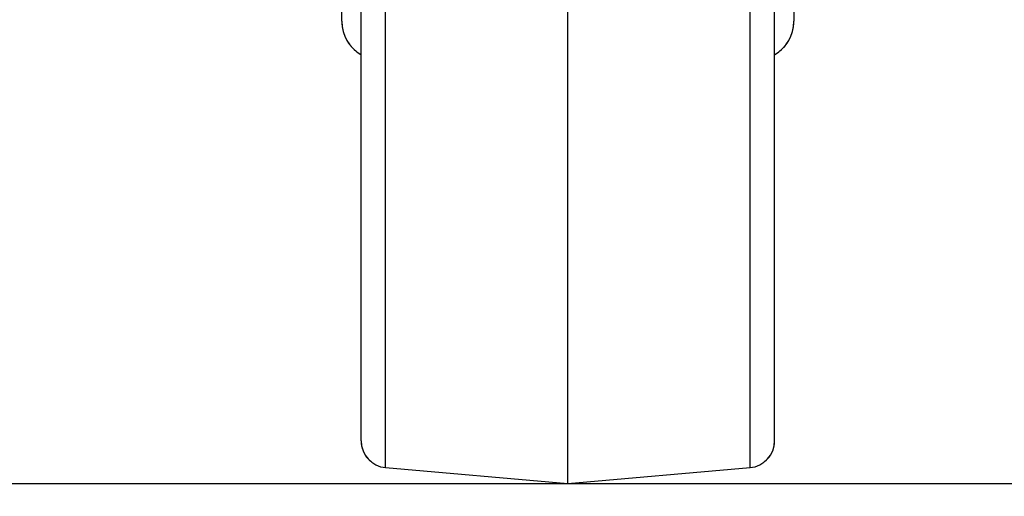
# Paper-space layout 'Sheet9' of a CAD drawing. Header units: inches. Extents: x 2.34 to 9.39, y 0.52 to 7.47.
# Tile 4 of 32: x 4.15 to 4.41, y 1.98 to 2.11. Entities that reach past the tile are written whole.
import ezdxf

# ---------------------------------------------------------------- set-up
doc = ezdxf.new("R2010")
doc.units = ezdxf.units.IN
doc.header["$MEASUREMENT"] = 0
doc.linetypes.add('PHANTOM', pattern=[0.5, 0.25, -0.05, 0.05, -0.05, 0.05, -0.05])
doc.layers.add('FORMAT', color=7, linetype='Continuous')
doc.styles.add('SLDTEXTSTYLE0', font='TXT', dxfattribs={"width": 0.75})
doc.dimstyles.new('SLDDIMSTYLE11', dxfattribs={"dimtxt": 0.104167, "dimasz": 0.13, "dimexe": 0, "dimexo": 0.0625, "dimgap": 0.026042, "dimtad": 0, "dimtih": 1, "dimtoh": 1, "dimdec": 1, "dimlfac": 18, "dimrnd": 1e-09, "dimzin": 12, "dimdsep": 46, "dimtxsty": 'SLDTEXTSTYLE0', "dimsah": 1, "dimcen": 0.09, "dimadec": 0, "dimazin": 3, "dimtfac": 1, "dimtdec": 1, "dimtofl": 0, "dimtmove": 0, "dimatfit": 3, "dimfxl": 1, "dimfrac": 2, "dimtolj": 1, "dimtzin": 12, "dimarcsym": 0})
doc.dimstyles.new('SLDDIMSTYLE14', dxfattribs={"dimtxt": 0.104167, "dimasz": 0.13, "dimexe": 0, "dimexo": 0.0625, "dimgap": 0.026042, "dimtad": 0, "dimtih": 1, "dimtoh": 1, "dimdec": 0, "dimlfac": 18, "dimrnd": 1e-09, "dimzin": 12, "dimdsep": 46, "dimtxsty": 'SLDTEXTSTYLE0', "dimblk1": 'NONE', "dimblk2": 'NONE', "dimsah": 1, "dimcen": 0.09, "dimadec": 0, "dimazin": 3, "dimtfac": 1, "dimtdec": 0, "dimtofl": 0, "dimtmove": 0, "dimatfit": 3, "dimldrblk": 'NONE', "dimfxl": 1, "dimfrac": 2, "dimtolj": 1, "dimtzin": 12, "dimarcsym": 0})

# ---------------------------------------------------------------- blocks, each defined once
blk = doc.blocks.new('_D_60')
at = {"layer": 'FORMAT', "color": 7}
blk.add_line((4.10756, 1.93613), (4.10756, 1.70332), dxfattribs=at)
blk = doc.blocks.new('_None')
blk = doc.blocks.new('_D_76')
at = {"layer": 'FORMAT', "color": 7}
for p, q in [((5.96917, 6.75093), (3.18071, 6.75093)), ((3.30571, 6.75093), (3.30571, 5.1785)), ((3.15178, 5.15738), (3.12009, 5.15738)), ((3.12009, 5.15738), (3.12009, 4.99187)), ((3.45965, 5.15738), (3.49133, 5.15738)), ((3.49133, 5.15738), (3.49133, 4.99187)), ((3.12009, 4.99187), (3.15178, 4.99187)), ((3.49133, 4.99187), (3.45965, 4.99187)), ((3.30571, 1.98613), (3.30571, 4.83186)), ((4.05756, 1.98613), (3.18071, 1.98613))]:
    blk.add_line(p, q, dxfattribs=at)
for points in [[(3.30571, 6.75093), (3.28571, 6.62093), (3.32571, 6.62093)], [(3.30571, 1.98613), (3.32571, 2.11613), (3.28571, 2.11613)]]:
    blk.add_solid(points, dxfattribs=at)
at = {"layer": 'FORMAT', "color": 7, "char_height": 0.104167, "attachment_point": 1, "style": 'SLDTEXTSTYLE0'}
for s, insert in [('2178', (3.15178, 5.12615)), ('85.8', (3.17107, 4.96614))]:
    blk.add_mtext(s, dxfattribs=dict(at, insert=insert))
blk = doc.blocks.new('_D_78')
at = {"layer": 'FORMAT', "color": 7}
for p, q in [((4.85157, 5.714), (3.55296, 5.714)), ((3.67796, 5.714), (3.67796, 4.54065)), ((3.52402, 4.51952), (3.49234, 4.51952)), ((3.49234, 4.51952), (3.49234, 4.35401)), ((3.83189, 4.51952), (3.86358, 4.51952)), ((3.86358, 4.51952), (3.86358, 4.35401)), ((3.49234, 4.35401), (3.52402, 4.35401)), ((3.86358, 4.35401), (3.83189, 4.35401)), ((3.67796, 1.98613), (3.67796, 4.194)), ((4.05756, 1.98613), (3.55296, 1.98613))]:
    blk.add_line(p, q, dxfattribs=at)
for points in [[(3.67796, 5.714), (3.65796, 5.584), (3.69796, 5.584)], [(3.67796, 1.98613), (3.69796, 2.11613), (3.65796, 2.11613)]]:
    blk.add_solid(points, dxfattribs=at)
at = {"layer": 'FORMAT', "color": 7, "char_height": 0.104167, "attachment_point": 1, "style": 'SLDTEXTSTYLE0'}
for s, insert in [('1704', (3.52402, 4.48829)), ('67.1', (3.54331, 4.32828))]:
    blk.add_mtext(s, dxfattribs=dict(at, insert=insert))

psp = doc.layouts.new('Sheet9')

# ---------------------------------------------------------------- linework, layer by layer
at = {"color": 7, "linetype": 'Continuous', "lineweight": 25}
for p, q in [((4.35582, 2.19528), (4.35582, 2.11031)), ((4.23429, 2.11031), (4.23429, 2.15279)), ((4.2395, 1.99761), (4.2395, 2.15279)), ((4.24609, 1.99041), (4.24609, 2.15279)), ((4.29506, 1.98613), (4.29506, 2.15279)), ((4.34402, 1.99041), (4.34402, 2.15279)), ((4.35061, 1.99761), (4.35061, 2.15279)), ((4.24609, 1.99041), (4.29506, 1.98613)), ((4.29506, 1.98613), (4.34402, 1.99041))]:
    psp.add_line(p, q, dxfattribs=at)
at = {"color": 7, "linetype": 'PHANTOM', "lineweight": 18}
for p, q in [((4.35582, 2.19528), (4.35582, 2.11031)), ((4.35582, 2.19528), (4.35582, 2.11031)), ((4.35582, 2.19528), (4.35582, 2.11031)), ((4.23429, 2.11031), (4.23429, 2.15279)), ((4.23429, 2.11031), (4.23429, 2.15279)), ((4.23429, 2.11031), (4.23429, 2.15279)), ((4.2395, 1.99761), (4.2395, 2.15279)), ((4.2395, 1.99761), (4.2395, 2.15279)), ((4.2395, 1.99761), (4.2395, 2.15279)), ((4.24609, 1.99041), (4.24609, 2.15279)), ((4.24609, 1.99041), (4.24609, 2.15279)), ((4.24609, 1.99041), (4.24609, 2.15279)), ((4.29506, 1.98613), (4.29506, 2.15279)), ((4.29506, 1.98613), (4.29506, 2.15279)), ((4.29506, 1.98613), (4.29506, 2.15279)), ((4.34402, 1.99041), (4.34402, 2.15279)), ((4.34402, 1.99041), (4.34402, 2.15279)), ((4.34402, 1.99041), (4.34402, 2.15279)), ((4.35061, 1.99761), (4.35061, 2.15279)), ((4.35061, 1.99761), (4.35061, 2.15279)), ((4.35061, 1.99761), (4.35061, 2.15279)), ((4.24609, 1.99041), (4.29506, 1.98613)), ((4.24609, 1.99041), (4.29506, 1.98613)), ((4.24609, 1.99041), (4.29506, 1.98613)), ((4.29506, 1.98613), (4.34402, 1.99041)), ((4.29506, 1.98613), (4.34402, 1.99041)), ((4.29506, 1.98613), (4.34402, 1.99041))]:
    psp.add_line(p, q, dxfattribs=at)
at = {"color": 7, "linetype": 'Continuous'}
psp.add_line((4.10756, 1.98613), (7.44089, 1.98613), dxfattribs=at)
at = {"color": 7, "linetype": 'Continuous', "lineweight": 25}
for centre, radius, start, end in [((4.24474, 2.11031), 0.01044, 180, 239.912), ((4.34538, 2.11031), 0.01044, 300.088, 0), ((4.24672, 1.99761), 0.00722, 180, 265), ((4.34339, 1.99761), 0.00722, 275, 0)]:
    psp.add_arc(centre, radius, start, end, dxfattribs=at)
at = {"color": 7, "linetype": 'PHANTOM', "lineweight": 18}
for centre, radius, start, end in [((4.24474, 2.11031), 0.01044, 180, 239.912), ((4.24474, 2.11031), 0.01044, 180, 239.912), ((4.24474, 2.11031), 0.01044, 180, 239.912), ((4.34538, 2.11031), 0.01044, 300.088, 0), ((4.34538, 2.11031), 0.01044, 300.088, 0), ((4.34538, 2.11031), 0.01044, 300.088, 0), ((4.24672, 1.99761), 0.00722, 180, 265), ((4.24672, 1.99761), 0.00722, 180, 265), ((4.24672, 1.99761), 0.00722, 180, 265), ((4.34339, 1.99761), 0.00722, 275, 0), ((4.34339, 1.99761), 0.00722, 275, 0), ((4.34339, 1.99761), 0.00722, 275, 0)]:
    psp.add_arc(centre, radius, start, end, dxfattribs=at)

# ---------------------------------------------------------------- dimensions: what is measured, and where the dimension line sits
at = {"layer": 'FORMAT', "color": 7}
for base, p1, picture, middle in [((3.30571, 1.98613), (6.01917, 6.75093), '_D_76', (3.30571, 5.00518)), ((3.67796, 1.98613), (4.90157, 5.714), '_D_78', (3.67796, 4.36732))]:
    dim = psp.add_linear_dim(base=base, p1=p1, p2=(4.10756, 1.98613), angle=90, dimstyle='SLDDIMSTYLE11', dxfattribs=at)
    dim.commit()
    dim.dimension.update_dxf_attribs({"geometry": picture, "text_midpoint": middle, "dimtype": 160})
dim = psp.add_ordinate_dim(feature_location=(4.10756, 1.98613), offset=(0, -0.28281), dtype=1, origin=(4.77422, 1.98613), dimstyle='SLDDIMSTYLE14', dxfattribs=at)
dim.commit()
dim.dimension.update_dxf_attribs({"geometry": '_D_60', "text_midpoint": (4.10756, 1.70332)})

doc.saveas('drawing.dxf')
